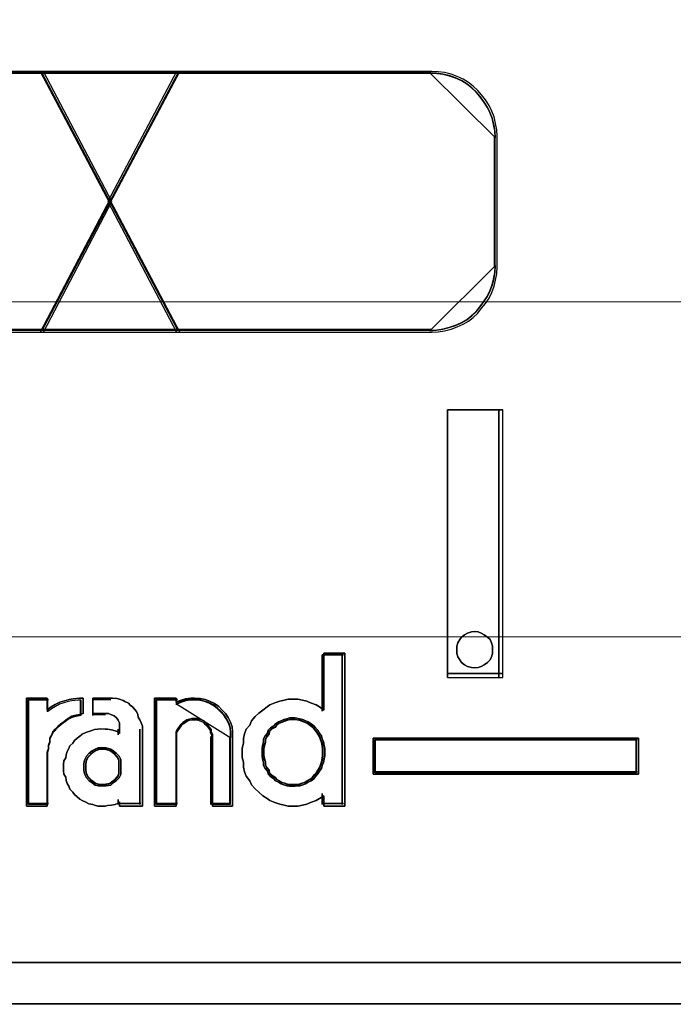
# Model space of a CAD drawing. Header units: millimetres. Extents: x -1290 to 1795, y -4192 to -1311.
# Tile 101 of 256: x 556.05 to 558.09, y -3258.2 to -3255.12. Entities that reach past the tile are written whole.
import ezdxf

# ---------------------------------------------------------------- set-up
doc = ezdxf.new("R2010")
doc.units = ezdxf.units.MM
doc.layers.add('45', color=7, linetype='Continuous')
doc.layers.add('Aparatura', color=7, linetype='Continuous', lineweight=13)

# ---------------------------------------------------------------- blocks, each defined once
blk = doc.blocks.new('*U25')
at = {"layer": '45', "color": 3}
for points in [[(118.757216, -130.631811), (122.757271, -130.631811), (122.757271, -130.631811), (123.825133, -128.590051), (122.757271, -126.554226), (118.757216, -126.554226)], [(118.777512, -130.601274), (122.737507, -130.601274), (122.737507, -130.601274), (123.794674, -128.590095), (122.737507, -126.584763), (118.777512, -126.584763)]]:
    blk.add_lwpolyline(points, dxfattribs=at)
for points in [[(122.705346, -126.554226), (123.79346, -128.621759), (124.887586, -126.554226), (122.705346, -126.554226)], [(124.887586, -126.554226), (122.705346, -126.554226), (123.79346, -128.621759), (124.887586, -126.554226)], [(123.79346, -128.621759), (124.887586, -126.554226), (122.705346, -126.554226), (123.79346, -128.621759)], [(124.887586, -126.554226), (122.705346, -126.554226), (123.79346, -128.621759), (124.887586, -126.554226)], [(124.887586, -126.554226), (122.705346, -126.554226), (123.79346, -128.621759), (124.887586, -126.554226)], [(124.887586, -126.554226), (122.705346, -126.554226), (123.79346, -128.621759), (124.887586, -126.554226)], [(123.762424, -128.590051), (124.836093, -130.631811), (128.829904, -130.631811), (128.930191, -130.625876), (129.030479, -130.60807), (129.130767, -130.584328), (129.225155, -130.548716), (129.319544, -130.507169), (129.402134, -130.459686), (129.478824, -130.400333), (129.549616, -130.335044), (129.608608, -130.257884), (129.667601, -130.180725), (129.726594, -130.09763), (129.767889, -130.008599), (129.803285, -129.913634), (129.826882, -129.818668), (129.844579, -129.717767), (129.850479, -129.610931), (129.850479, -127.569171), (129.844579, -127.46827), (129.826882, -127.367369), (129.803285, -127.266468), (129.767889, -127.177438), (129.726594, -127.088408), (129.667601, -126.999377), (129.608608, -126.922218), (129.549616, -126.850994), (129.478824, -126.785705), (129.402134, -126.726351), (129.319544, -126.672933), (129.225155, -126.631386), (129.130767, -126.595774), (129.030479, -126.572032), (128.930191, -126.560162), (128.829904, -126.554226), (124.836093, -126.554226), (123.762424, -128.590051)], [(128.816692, -126.577578), (118.769073, -126.577578), (128.816692, -126.577578)], [(122.728638, -126.577578), (124.864294, -130.608459), (122.728638, -126.577578)], [(124.864294, -126.577578), (122.728638, -130.608459), (124.864294, -126.577578)], [(122.735804, -126.584763), (123.793544, -128.591222), (124.857128, -126.584763), (122.735804, -126.584763)], [(124.857128, -126.584763), (122.735804, -126.584763), (123.793544, -128.591222), (124.857128, -126.584763)], [(123.792883, -128.590095), (124.855808, -130.601274), (128.809657, -130.601274), (128.908942, -130.595428), (129.008226, -130.577888), (129.10751, -130.554503), (129.200954, -130.519424), (129.294398, -130.478499), (129.376162, -130.431727), (129.452085, -130.373263), (129.522168, -130.308952), (129.58057, -130.232948), (129.638973, -130.156944), (129.697375, -130.075094), (129.738257, -129.987397), (129.773299, -129.893854), (129.79666, -129.800311), (129.81418, -129.700921), (129.820021, -129.595685), (129.820021, -127.584506), (129.81418, -127.485116), (129.79666, -127.385727), (129.773299, -127.286337), (129.738257, -127.19864), (129.697375, -127.110944), (129.638973, -127.023247), (129.58057, -126.947243), (129.522168, -126.877086), (129.452085, -126.812775), (129.376162, -126.75431), (129.294398, -126.701692), (129.200954, -126.660767), (129.10751, -126.625688), (129.008226, -126.602303), (128.908942, -126.59061), (128.809657, -126.584763), (124.855808, -126.584763), (123.792883, -128.590095)], [(129.827187, -127.59428), (129.821253, -127.493204), (129.80345, -127.392129), (129.779713, -127.291053), (129.744108, -127.201869), (129.702569, -127.112684), (129.643226, -127.0235), (129.583884, -126.946207), (129.524542, -126.874859), (129.453331, -126.809457), (129.376186, -126.750001), (129.293107, -126.69649), (129.19816, -126.654871), (129.103212, -126.619197), (129.002331, -126.595415), (128.901449, -126.583524), (128.800567, -126.577578), (129.827187, -127.59428)], [(129.811062, -129.604332), (129.811062, -127.576317), (129.811062, -129.604332)], [(124.887586, -130.631811), (123.79346, -128.558889), (122.705346, -130.631811), (124.887586, -130.631811)], [(124.887586, -130.631811), (123.79346, -128.558889), (122.705346, -130.631811), (124.887586, -130.631811)], [(124.887586, -130.631811), (123.79346, -128.558889), (122.705346, -130.631811), (124.887586, -130.631811)], [(124.887586, -130.631811), (123.79346, -128.558889), (122.705346, -130.631811), (124.887586, -130.631811)], [(124.887586, -130.631811), (123.79346, -128.558889), (122.705346, -130.631811), (124.887586, -130.631811)], [(124.887586, -130.631811), (123.79346, -128.558889), (122.705346, -130.631811), (124.887586, -130.631811)], [(124.857128, -130.601274), (123.793544, -128.589426), (122.735804, -130.601274), (124.857128, -130.601274)], [(124.857128, -130.601274), (123.793544, -128.589426), (122.735804, -130.601274), (124.857128, -130.601274)], [(124.857128, -130.601274), (123.793544, -128.589426), (122.735804, -130.601274), (124.857128, -130.601274)], [(124.857128, -130.601274), (123.793544, -128.589426), (122.735804, -130.601274), (124.857128, -130.601274)], [(124.857128, -130.601274), (123.793544, -128.589426), (122.735804, -130.601274), (124.857128, -130.601274)], [(124.857128, -130.601274), (123.793544, -128.589426), (122.735804, -130.601274), (124.857128, -130.601274)], [(128.800567, -130.608459), (128.901449, -130.602517), (129.002331, -130.58469), (129.103212, -130.56092), (129.19816, -130.525266), (129.293107, -130.483669), (129.376186, -130.43613), (129.453331, -130.376706), (129.524542, -130.31134), (129.583884, -130.234089), (129.643226, -130.156838), (129.702569, -130.073644), (129.744108, -129.984509), (129.779713, -129.88943), (129.80345, -129.794352), (129.821253, -129.693332), (129.827187, -129.586369), (128.800567, -130.608459)], [(128.816692, -130.592293), (118.769073, -130.592293), (128.816692, -130.592293)]]:
    blk.add_lwpolyline(points, close=True, dxfattribs=at)
at = {"layer": '45', "color": 1}
for points in [[(124.857128, -126.584763), (122.735804, -126.584763), (123.793544, -128.591222), (124.857128, -126.584763)], [(124.857128, -126.584763), (122.735804, -126.584763), (123.793544, -128.591222), (124.857128, -126.584763)], [(126.648409, -136.663763), (126.692105, -136.663763), (126.767012, -136.676191), (126.810708, -136.688618), (126.854404, -136.70726), (126.8981, -136.725902), (126.941796, -136.756972), (126.985492, -136.788041), (127.010461, -136.819111), (127.047915, -136.856394), (127.072884, -136.899892), (127.104095, -136.943389), (127.11658, -136.993101), (127.135306, -137.036598), (127.147791, -137.092523), (127.154033, -137.142235), (127.154033, -137.19816), (127.154033, -137.254085), (127.147791, -137.303797), (127.135306, -137.359722), (127.11658, -137.409433), (127.104095, -137.452931), (127.072884, -137.496428), (127.047915, -137.539926), (127.010461, -137.577209), (126.985492, -137.614493), (126.941796, -137.645562), (126.8981, -137.670418), (126.854404, -137.695274), (126.810708, -137.707701), (126.767012, -137.726343), (126.692105, -137.732557), (126.648409, -137.732557), (126.604713, -137.732557), (126.561017, -137.726343), (126.517321, -137.707701), (126.473625, -137.695274), (126.42993, -137.670418), (126.386234, -137.645562), (126.361265, -137.614493), (126.305084, -137.577209), (126.26763, -137.539926), (126.261388, -137.496428), (126.223934, -137.452931), (126.198965, -137.409433), (126.198965, -137.359722), (126.180239, -137.303797), (126.173996, -137.254085), (126.173996, -137.19816), (126.173996, -137.142235), (126.180239, -137.092523), (126.198965, -137.036598), (126.198965, -136.993101), (126.223934, -136.943389), (126.261388, -136.899892), (126.26763, -136.856394), (126.305084, -136.819111), (126.361265, -136.788041), (126.386234, -136.756972), (126.42993, -136.725902), (126.473625, -136.70726), (126.517321, -136.688618), (126.561017, -136.676191), (126.604713, -136.663763), (126.648409, -136.663763)], [(132.063176, -136.97991), (127.913696, -136.97991), (127.913696, -137.545743), (132.063176, -137.545743), (132.063176, -136.97991)], [(127.936988, -137.003262), (132.039885, -137.003262), (127.936988, -137.003262)], [(127.936988, -137.003262), (127.936988, -137.522391), (127.936988, -137.003262)], [(132.032718, -137.010447), (127.944155, -137.010447), (127.944155, -137.515206), (132.032718, -137.515206), (132.032718, -137.010447)], [(132.02376, -137.522391), (132.02376, -137.003262), (132.02376, -137.522391)], [(123.669869, -137.12541), (123.735427, -137.131939), (123.807542, -137.151524), (123.846877, -137.177638), (123.892768, -137.216809), (123.938658, -137.262508), (123.964882, -137.314736), (123.964882, -137.373492), (123.964882, -137.432248), (123.964882, -137.491004), (123.964882, -137.54976), (123.938658, -137.601988), (123.892768, -137.647687), (123.846877, -137.680329), (123.807542, -137.712972), (123.735427, -137.726029), (123.669869, -137.732557), (123.610867, -137.726029), (123.564976, -137.712972), (123.519085, -137.680329), (123.473194, -137.647687), (123.427303, -137.601988), (123.40108, -137.54976), (123.387968, -137.491004), (123.387968, -137.432248), (123.387968, -137.373492), (123.40108, -137.314736), (123.427303, -137.262508), (123.473194, -137.216809), (123.519085, -137.177638), (123.564976, -137.151524), (123.610867, -137.131939), (123.669869, -137.12541)], [(127.936988, -137.504428), (132.039885, -137.504428), (127.936988, -137.504428)]]:
    blk.add_lwpolyline(points, close=True, dxfattribs=at)
at = {"layer": '45', "color": 2}
for points in [[(123.793544, -128.591222), (124.857128, -126.584763), (122.735804, -126.584763), (123.793544, -128.591222)], [(124.857128, -126.584763), (122.735804, -126.584763), (123.793544, -128.591222), (124.857128, -126.584763)]]:
    blk.add_lwpolyline(points, close=True, dxfattribs=at)
at = {"layer": '45', "color": 7}
for points in [[(129.074691, -136.031468), (129.074691, -131.847901), (129.074691, -136.031468)], [(129.074691, -131.847901), (129.93827, -131.847901), (129.074691, -131.847901)], [(129.074691, -136.031468), (129.93827, -136.031468), (129.93827, -131.847901), (129.074691, -131.847901), (129.074691, -136.031468)], [(129.875562, -136.031468), (129.875562, -131.847901), (129.875562, -136.031468)], [(129.780604, -135.596765), (129.780604, -135.543962), (129.760875, -135.491159), (129.741145, -135.438357), (129.701687, -135.398755), (129.649075, -135.365753), (129.60304, -135.339352), (129.557005, -135.319551), (129.497817, -135.312951), (129.451782, -135.319551), (129.386018, -135.339352), (129.339983, -135.365753), (129.293948, -135.398755), (129.267642, -135.438357), (129.23476, -135.491159), (129.221607, -135.543962), (129.221607, -135.596765), (129.221607, -135.656168), (129.23476, -135.70897), (129.267642, -135.755173), (129.293948, -135.794775), (129.339983, -135.834377), (129.386018, -135.860778), (129.451782, -135.873979), (129.497817, -135.880579), (129.557005, -135.873979), (129.60304, -135.860778), (129.649075, -135.834377), (129.701687, -135.794775), (129.741145, -135.755173), (129.760875, -135.70897), (129.780604, -135.656168), (129.780604, -135.596765)], [(129.497817, -135.312951), (129.557005, -135.319551), (129.60304, -135.339352), (129.649075, -135.365753), (129.701687, -135.398755), (129.741145, -135.438357), (129.760875, -135.491159), (129.780604, -135.543962), (129.780604, -135.596765), (129.780604, -135.656168), (129.760875, -135.70897), (129.741145, -135.755173), (129.701687, -135.794775), (129.649075, -135.834377), (129.60304, -135.860778), (129.557005, -135.873979), (129.497817, -135.880579), (129.451782, -135.873979), (129.386018, -135.860778), (129.339983, -135.834377), (129.293948, -135.794775), (129.267642, -135.755173), (129.23476, -135.70897), (129.221607, -135.656168), (129.221607, -135.596765), (129.221607, -135.543962), (129.23476, -135.491159), (129.267642, -135.438357), (129.293948, -135.398755), (129.339983, -135.365753), (129.386018, -135.339352), (129.451782, -135.319551), (129.497817, -135.312951)], [(127.469365, -135.65245), (127.469365, -138.041519), (127.141003, -138.041519), (127.141003, -137.879447), (127.074114, -137.921466), (127.019387, -137.957482), (126.934257, -137.987495), (126.873449, -138.011506), (126.80656, -138.029514), (126.733591, -138.041519), (126.64846, -138.041519), (126.581571, -138.041519), (126.520764, -138.029514), (126.453875, -138.011506), (126.374825, -137.987495), (126.295775, -137.957482), (126.253209, -137.921466), (126.186321, -137.879447), (126.125513, -137.825423), (126.064705, -137.771399), (126.009978, -137.711372), (125.985655, -137.645342), (125.924847, -137.57331), (125.900524, -137.50728), (125.882282, -137.435248), (125.882282, -137.357213), (125.864039, -137.285181), (125.864039, -137.207146), (125.864039, -137.135114), (125.882282, -137.057079), (125.882282, -136.985047), (125.900524, -136.913014), (125.924847, -136.840982), (125.985655, -136.774952), (126.009978, -136.708923), (126.064705, -136.642893), (126.125513, -136.588869), (126.186321, -136.540848), (126.253209, -136.492826), (126.295775, -136.45681), (126.374825, -136.426797), (126.453875, -136.402786), (126.520764, -136.384778), (126.581571, -136.372772), (126.64846, -136.372772), (126.733591, -136.372772), (126.80656, -136.384778), (126.873449, -136.402786), (126.934257, -136.426797), (127.019387, -136.45681), (127.074114, -136.492826), (127.141003, -136.540848), (127.141003, -135.65245), (127.469365, -135.65245)], [(126.009978, -136.708923), (125.985655, -136.774952), (125.924847, -136.840982), (125.900524, -136.913014), (125.882282, -136.985047), (125.882282, -137.057079), (125.864039, -137.135114), (125.864039, -137.207146), (125.864039, -137.285181), (125.882282, -137.357213), (125.882282, -137.435248), (125.900524, -137.50728), (125.924847, -137.57331), (125.985655, -137.645342), (126.009978, -137.711372), (126.064705, -137.771399), (126.125513, -137.825423), (126.186321, -137.879447), (126.253209, -137.921466), (126.295775, -137.957482), (126.374825, -137.987495), (126.453875, -138.011506), (126.520764, -138.029514), (126.581571, -138.041519), (126.64846, -138.041519), (126.733591, -138.041519), (126.80656, -138.029514), (126.873449, -138.011506), (126.934257, -137.987495), (127.019387, -137.957482), (127.074114, -137.921466), (127.141003, -137.879447), (127.141003, -138.041519), (127.469365, -138.041519), (127.469365, -135.65245), (127.141003, -135.65245), (127.141003, -136.540848), (127.074114, -136.492826), (127.019387, -136.45681), (126.934257, -136.426797), (126.873449, -136.402786), (126.80656, -136.384778), (126.733591, -136.372772), (126.64846, -136.372772), (126.581571, -136.372772), (126.520764, -136.384778), (126.453875, -136.402786), (126.374825, -136.426797), (126.295775, -136.45681), (126.253209, -136.492826), (126.186321, -136.540848), (126.125513, -136.588869), (126.064705, -136.642893), (126.009978, -136.708923)], [(127.112825, -135.675802), (127.112825, -136.557782), (127.112825, -135.675802)], [(127.112825, -135.675802), (127.446074, -135.675802), (127.112825, -135.675802)], [(127.428157, -135.675802), (127.428157, -138.018168), (127.428157, -135.675802)], [(129.074691, -135.968597), (129.93827, -135.968597), (129.074691, -135.968597)], [(122.488556, -136.353004), (122.815628, -136.353004), (122.815628, -136.535218), (122.878527, -136.492701), (122.941426, -136.456259), (123.010614, -136.419816), (123.086093, -136.395521), (123.155281, -136.377299), (123.21818, -136.365152), (123.318818, -136.353004), (123.375426, -136.353004), (123.375426, -136.595956), (123.318818, -136.608104), (123.262209, -136.620251), (123.19931, -136.638473), (123.155281, -136.662768), (123.111252, -136.693137), (123.073513, -136.723506), (123.023194, -136.759948), (122.979165, -136.796391), (122.941426, -136.838908), (122.903687, -136.881424), (122.884817, -136.930015), (122.853368, -136.978605), (122.853368, -137.033269), (122.834498, -137.087933), (122.834498, -137.142598), (122.815628, -137.197262), (122.815628, -138.041519), (122.488556, -138.041519), (122.488556, -136.353004)], [(123.073513, -136.723506), (123.111252, -136.693137), (123.155281, -136.662768), (123.19931, -136.638473), (123.262209, -136.620251), (123.318818, -136.608104), (123.375426, -136.595956), (123.375426, -136.353004), (123.318818, -136.353004), (123.21818, -136.365152), (123.155281, -136.377299), (123.086093, -136.395521), (123.010614, -136.419816), (122.941426, -136.456259), (122.878527, -136.492701), (122.815628, -136.535218), (122.815628, -136.353004), (122.488556, -136.353004), (122.488556, -138.041519), (122.815628, -138.041519), (122.815628, -137.197262), (122.834498, -137.142598), (122.834498, -137.087933), (122.853368, -137.033269), (122.853368, -136.978605), (122.884817, -136.930015), (122.903687, -136.881424), (122.941426, -136.838908), (122.979165, -136.796391), (123.023194, -136.759948), (123.073513, -136.723506)], [(122.511847, -136.376356), (122.511847, -138.018168), (122.511847, -136.376356)], [(122.511847, -136.376356), (122.832554, -136.376356), (122.511847, -136.376356)], [(123.064402, -136.742044), (123.099473, -136.712805), (123.140389, -136.683567), (123.181305, -136.660177), (123.239756, -136.642634), (123.292362, -136.630938), (123.344968, -136.619243), (123.344968, -136.385337), (123.292362, -136.385337), (123.19884, -136.397033), (123.140389, -136.408728), (123.076092, -136.426271), (123.005951, -136.449661), (122.941654, -136.484747), (122.883203, -136.519833), (122.824752, -136.560767), (122.824752, -136.385337), (122.520805, -136.385337), (122.520805, -138.010983), (122.824752, -138.010983), (122.824752, -137.19816), (122.842287, -137.145531), (122.842287, -137.092902), (122.859823, -137.040274), (122.859823, -136.987645), (122.889048, -136.940864), (122.906584, -136.894082), (122.941654, -136.853149), (122.976725, -136.812215), (123.017641, -136.77713), (123.064402, -136.742044)], [(122.816429, -136.376356), (122.816429, -136.568559), (122.816429, -136.376356)], [(124.303505, -136.832834), (124.303505, -138.041519), (123.946778, -138.041519), (123.946778, -137.974708), (123.922176, -137.999003), (123.879123, -138.017224), (123.817618, -138.029372), (123.756114, -138.035446), (123.719211, -138.041519), (123.651556, -138.041519), (123.608502, -138.041519), (123.553148, -138.029372), (123.528546, -138.017224), (123.467042, -138.005077), (123.417838, -137.980782), (123.362484, -137.956486), (123.325581, -137.932191), (123.282528, -137.895748), (123.239474, -137.859306), (123.214872, -137.822863), (123.165669, -137.780346), (123.153368, -137.731756), (123.128766, -137.689239), (123.110314, -137.640649), (123.104164, -137.592059), (123.073412, -137.543468), (123.067261, -137.488804), (123.067261, -137.440214), (123.067261, -137.391623), (123.073412, -137.336959), (123.104164, -137.288369), (123.110314, -137.239778), (123.128766, -137.191188), (123.153368, -137.142598), (123.165669, -137.100081), (123.214872, -137.057565), (123.239474, -137.015048), (123.282528, -136.978605), (123.325581, -136.948236), (123.362484, -136.917867), (123.417838, -136.893572), (123.467042, -136.875351), (123.528546, -136.857129), (123.553148, -136.844982), (123.608502, -136.838908), (123.651556, -136.832834), (123.719211, -136.838908), (123.756114, -136.838908), (123.817618, -136.851055), (123.879123, -136.863203), (123.922176, -136.881424), (123.946778, -136.90572), (123.946778, -136.832834), (123.946778, -136.790317), (123.946778, -136.741727), (123.922176, -136.699211), (123.897574, -136.662768), (123.860672, -136.632399), (123.817618, -136.614177), (123.774565, -136.595956), (123.719211, -136.595956), (123.528546, -136.595956), (123.528546, -136.353004), (123.805317, -136.353004), (123.83607, -136.353004), (123.903725, -136.359078), (123.946778, -136.371226), (124.002132, -136.389447), (124.026734, -136.407668), (124.088239, -136.431963), (124.112841, -136.462332), (124.149744, -136.492701), (124.180496, -136.529144), (124.211248, -136.565587), (124.2297, -136.608104), (124.23585, -136.65062), (124.260452, -136.693137), (124.285054, -136.741727), (124.303505, -136.790317), (124.303505, -136.832834)], [(124.112841, -136.462332), (124.088239, -136.431963), (124.026734, -136.407668), (124.002132, -136.389447), (123.946778, -136.371226), (123.903725, -136.359078), (123.83607, -136.353004), (123.805317, -136.353004), (123.528546, -136.353004), (123.528546, -136.595956), (123.719211, -136.595956), (123.774565, -136.595956), (123.817618, -136.614177), (123.860672, -136.632399), (123.897574, -136.662768), (123.922176, -136.699211), (123.946778, -136.741727), (123.946778, -136.790317), (123.946778, -136.832834), (123.946778, -136.90572), (123.922176, -136.881424), (123.879123, -136.863203), (123.817618, -136.851055), (123.756114, -136.838908), (123.719211, -136.838908), (123.651556, -136.832834), (123.608502, -136.838908), (123.553148, -136.844982), (123.528546, -136.857129), (123.467042, -136.875351), (123.417838, -136.893572), (123.362484, -136.917867), (123.325581, -136.948236), (123.282528, -136.978605), (123.239474, -137.015048), (123.214872, -137.057565), (123.165669, -137.100081), (123.153368, -137.142598), (123.128766, -137.191188), (123.110314, -137.239778), (123.104164, -137.288369), (123.073412, -137.336959), (123.067261, -137.391623), (123.067261, -137.440214), (123.067261, -137.488804), (123.073412, -137.543468), (123.104164, -137.592059), (123.110314, -137.640649), (123.128766, -137.689239), (123.153368, -137.731756), (123.165669, -137.780346), (123.214872, -137.822863), (123.239474, -137.859306), (123.282528, -137.895748), (123.325581, -137.932191), (123.362484, -137.956486), (123.417838, -137.980782), (123.467042, -138.005077), (123.528546, -138.017224), (123.553148, -138.029372), (123.608502, -138.041519), (123.651556, -138.041519), (123.719211, -138.041519), (123.756114, -138.035446), (123.817618, -138.029372), (123.879123, -138.017224), (123.922176, -137.999003), (123.946778, -137.974708), (123.946778, -138.041519), (124.303505, -138.041519), (124.303505, -136.832834), (124.303505, -136.790317), (124.285054, -136.741727), (124.260452, -136.693137), (124.23585, -136.65062), (124.2297, -136.608104), (124.211248, -136.565587), (124.180496, -136.529144), (124.149744, -136.492701), (124.112841, -136.462332)], [(123.33601, -136.376356), (123.33601, -136.627837), (123.33601, -136.376356)], [(123.527717, -136.376356), (123.527717, -136.627837), (123.527717, -136.376356)], [(123.807216, -136.376356), (123.527717, -136.376356), (123.807216, -136.376356)], [(124.830551, -136.419816), (124.892174, -136.389447), (124.978445, -136.365152), (125.058553, -136.353004), (125.120176, -136.353004), (125.206447, -136.359078), (125.286555, -136.377299), (125.35434, -136.401595), (125.428286, -136.438037), (125.496071, -136.486628), (125.545369, -136.535218), (125.600829, -136.595956), (125.643964, -136.656694), (125.680937, -136.72958), (125.705586, -136.802465), (125.711749, -136.875351), (125.711749, -136.95431), (125.711749, -138.041519), (125.397475, -138.041519), (125.397475, -136.95431), (125.397475, -136.917867), (125.378989, -136.881424), (125.378989, -136.844982), (125.35434, -136.814613), (125.335853, -136.784244), (125.311204, -136.759948), (125.286555, -136.735653), (125.261907, -136.711358), (125.224933, -136.693137), (125.181798, -136.680989), (125.163311, -136.674915), (125.114013, -136.674915), (125.07704, -136.674915), (125.040067, -136.680989), (124.996931, -136.693137), (124.978445, -136.711358), (124.935309, -136.735653), (124.91066, -136.759948), (124.892174, -136.784244), (124.873687, -136.814613), (124.849038, -136.844982), (124.830551, -136.881424), (124.830551, -136.917867), (124.830551, -136.95431), (124.830551, -138.041519), (124.491629, -138.041519), (124.491629, -136.353004), (124.830551, -136.353004), (124.830551, -136.419816)], [(125.643964, -136.656694), (125.600829, -136.595956), (125.545369, -136.535218), (125.496071, -136.486628), (125.428286, -136.438037), (125.35434, -136.401595), (125.286555, -136.377299), (125.206447, -136.359078), (125.120176, -136.353004), (125.058553, -136.353004), (124.978445, -136.365152), (124.892174, -136.389447), (124.830551, -136.419816), (124.830551, -136.353004), (124.491629, -136.353004), (124.491629, -138.041519), (124.830551, -138.041519), (124.830551, -136.95431), (124.830551, -136.917867), (124.830551, -136.881424), (124.849038, -136.844982), (124.873687, -136.814613), (124.892174, -136.784244), (124.91066, -136.759948), (124.935309, -136.735653), (124.978445, -136.711358), (124.996931, -136.693137), (125.040067, -136.680989), (125.07704, -136.674915), (125.114013, -136.674915), (125.163311, -136.674915), (125.181798, -136.680989), (125.224933, -136.693137), (125.261907, -136.711358), (125.286555, -136.735653), (125.311204, -136.759948), (125.335853, -136.784244), (125.35434, -136.814613), (125.378989, -136.844982), (125.378989, -136.881424), (125.397475, -136.917867), (125.397475, -136.95431), (125.397475, -138.041519), (125.711749, -138.041519), (125.711749, -136.95431), (125.711749, -136.875351), (125.705586, -136.802465), (125.680937, -136.72958), (125.643964, -136.656694)], [(124.514921, -136.376356), (124.514921, -138.018168), (124.514921, -136.376356)], [(124.514921, -136.376356), (124.853544, -136.376356), (124.514921, -136.376356)], [(125.615198, -136.67772), (125.574279, -136.619243), (125.52167, -136.560767), (125.474906, -136.513986), (125.410605, -136.467204), (125.340459, -136.432119), (125.276158, -136.408728), (125.200167, -136.391185), (125.11833, -136.385337), (125.059875, -136.385337), (124.983883, -136.397033), (124.902046, -136.420423), (124.843591, -136.449661), (124.843591, -136.385337), (124.522088, -136.385337), (124.522088, -138.010983), (124.843591, -138.010983), (124.843591, -136.964254), (124.843591, -136.929168), (124.843591, -136.894082), (124.861127, -136.858997), (124.884509, -136.829758), (124.902046, -136.80052), (124.919582, -136.77713), (124.942964, -136.753739), (124.983883, -136.730348), (125.001419, -136.712805), (125.042338, -136.70111), (125.077411, -136.695263), (125.112484, -136.695263), (125.159248, -136.695263), (125.176785, -136.70111), (125.217703, -136.712805), (125.252776, -136.730348), (125.276158, -136.753739), (125.29954, -136.77713), (125.322923, -136.80052), (125.340459, -136.829758), (125.363841, -136.858997), (125.363841, -136.894082), (125.381378, -136.929168), (125.381378, -136.964254), (125.381378, -138.010983), (125.679499, -138.010983), (125.679499, -136.964254), (125.679499, -136.888235), (125.673653, -136.818063), (125.650271, -136.747891), (125.615198, -136.67772)], [(125.688457, -136.972725), (125.688457, -136.894414), (125.682493, -136.822127), (125.658638, -136.74984), (125.622855, -136.677553), (125.581108, -136.617313), (125.527433, -136.557074), (125.479723, -136.508882), (125.41412, -136.460691), (125.342554, -136.424547), (125.276952, -136.400452), (125.199422, -136.38238), (125.115928, -136.376356), (125.05629, -136.376356), (124.97876, -136.388404), (124.895266, -136.4125), (124.835628, -136.442619), (125.688457, -136.972725)], [(124.835628, -136.376356), (124.835628, -136.458985), (124.835628, -136.376356)], [(123.527717, -136.61167), (123.726591, -136.61167), (123.527717, -136.61167)], [(127.154033, -137.19816), (127.154033, -137.142235), (127.147791, -137.092523), (127.135306, -137.036598), (127.11658, -136.993101), (127.104095, -136.943389), (127.072884, -136.899892), (127.047915, -136.856394), (127.010461, -136.819111), (126.985492, -136.788041), (126.941796, -136.756972), (126.8981, -136.725902), (126.854404, -136.70726), (126.810708, -136.688618), (126.767012, -136.676191), (126.692105, -136.663763), (126.648409, -136.663763), (126.604713, -136.663763), (126.561017, -136.676191), (126.517321, -136.688618), (126.473625, -136.70726), (126.42993, -136.725902), (126.386234, -136.756972), (126.361265, -136.788041), (126.305084, -136.819111), (126.26763, -136.856394), (126.261388, -136.899892), (126.223934, -136.943389), (126.198965, -136.993101), (126.198965, -137.036598), (126.180239, -137.092523), (126.173996, -137.142235), (126.173996, -137.19816), (126.173996, -137.254085), (126.180239, -137.303797), (126.198965, -137.359722), (126.198965, -137.409433), (126.223934, -137.452931), (126.261388, -137.496428), (126.26763, -137.539926), (126.305084, -137.577209), (126.361265, -137.614493), (126.386234, -137.645562), (126.42993, -137.670418), (126.473625, -137.695274), (126.517321, -137.707701), (126.561017, -137.726343), (126.604713, -137.732557), (126.648409, -137.732557), (126.692105, -137.732557), (126.767012, -137.726343), (126.810708, -137.707701), (126.854404, -137.695274), (126.8981, -137.670418), (126.941796, -137.645562), (126.985492, -137.614493), (127.010461, -137.577209), (127.047915, -137.539926), (127.072884, -137.496428), (127.104095, -137.452931), (127.11658, -137.409433), (127.135306, -137.359722), (127.147791, -137.303797), (127.154033, -137.254085), (127.154033, -137.19816)], [(126.648409, -136.663763), (126.692105, -136.663763), (126.767012, -136.676191), (126.810708, -136.688618), (126.854404, -136.70726), (126.8981, -136.725902), (126.941796, -136.756972), (126.985492, -136.788041), (127.010461, -136.819111), (127.047915, -136.856394), (127.072884, -136.899892), (127.104095, -136.943389), (127.11658, -136.993101), (127.135306, -137.036598), (127.147791, -137.092523), (127.154033, -137.142235), (127.154033, -137.19816), (127.154033, -137.254085), (127.147791, -137.303797), (127.135306, -137.359722), (127.11658, -137.409433), (127.104095, -137.452931), (127.072884, -137.496428), (127.047915, -137.539926), (127.010461, -137.577209), (126.985492, -137.614493), (126.941796, -137.645562), (126.8981, -137.670418), (126.854404, -137.695274), (126.810708, -137.707701), (126.767012, -137.726343), (126.692105, -137.732557), (126.648409, -137.732557), (126.604713, -137.732557), (126.561017, -137.726343), (126.517321, -137.707701), (126.473625, -137.695274), (126.42993, -137.670418), (126.386234, -137.645562), (126.361265, -137.614493), (126.305084, -137.577209), (126.26763, -137.539926), (126.261388, -137.496428), (126.223934, -137.452931), (126.198965, -137.409433), (126.198965, -137.359722), (126.180239, -137.303797), (126.173996, -137.254085), (126.173996, -137.19816), (126.173996, -137.142235), (126.180239, -137.092523), (126.198965, -137.036598), (126.198965, -136.993101), (126.223934, -136.943389), (126.261388, -136.899892), (126.26763, -136.856394), (126.305084, -136.819111), (126.361265, -136.788041), (126.386234, -136.756972), (126.42993, -136.725902), (126.473625, -136.70726), (126.517321, -136.688618), (126.561017, -136.676191), (126.604713, -136.663763), (126.648409, -136.663763)], [(126.8981, -136.725902), (126.941796, -136.756972), (126.985492, -136.788041), (127.010461, -136.819111), (127.047915, -136.856394), (127.072884, -136.899892), (127.104095, -136.943389), (127.11658, -136.993101), (127.135306, -137.036598), (127.147791, -137.092523), (127.154033, -137.142235), (127.154033, -137.19816), (127.154033, -137.254085), (127.147791, -137.303797), (127.135306, -137.359722), (127.11658, -137.409433), (127.104095, -137.452931), (127.072884, -137.496428), (127.047915, -137.539926), (127.010461, -137.577209), (126.985492, -137.614493), (126.941796, -137.645562), (126.8981, -137.670418), (126.854404, -137.695274), (126.810708, -137.707701), (126.767012, -137.726343), (126.692105, -137.732557), (126.648409, -137.732557), (126.604713, -137.732557), (126.561017, -137.726343), (126.517321, -137.707701), (126.473625, -137.695274), (126.42993, -137.670418), (126.386234, -137.645562), (126.361265, -137.614493), (126.305084, -137.577209), (126.26763, -137.539926), (126.261388, -137.496428), (126.223934, -137.452931), (126.198965, -137.409433), (126.198965, -137.359722), (126.180239, -137.303797), (126.173996, -137.254085), (126.173996, -137.19816), (126.173996, -137.142235), (126.180239, -137.092523), (126.198965, -137.036598), (126.198965, -136.993101), (126.223934, -136.943389), (126.261388, -136.899892), (126.26763, -136.856394), (126.305084, -136.819111), (126.361265, -136.788041), (126.386234, -136.756972), (126.42993, -136.725902), (126.473625, -136.70726), (126.517321, -136.688618), (126.561017, -136.676191), (126.604713, -136.663763), (126.648409, -136.663763), (126.692105, -136.663763), (126.767012, -136.676191), (126.810708, -136.688618), (126.854404, -136.70726), (126.8981, -136.725902)], [(126.649151, -137.709205), (126.69077, -137.709205), (126.762117, -137.703263), (126.803736, -137.685436), (126.845355, -137.673551), (126.886974, -137.649781), (126.928592, -137.626012), (126.970211, -137.5963), (126.993994, -137.560646), (127.029667, -137.524991), (127.053449, -137.483395), (127.083177, -137.441798), (127.095068, -137.400201), (127.112905, -137.352662), (127.124796, -137.299181), (127.130742, -137.251641), (127.130742, -137.19816), (127.130742, -137.144678), (127.124796, -137.097139), (127.112905, -137.043658), (127.095068, -137.002061), (127.083177, -136.954522), (127.053449, -136.912925), (127.029667, -136.871329), (126.993994, -136.835674), (126.970211, -136.805962), (126.928592, -136.77625), (126.886974, -136.746538), (126.845355, -136.728711), (126.803736, -136.710884), (126.762117, -136.698999), (126.69077, -136.687115), (126.649151, -136.687115), (126.607532, -136.687115), (126.565913, -136.698999), (126.524294, -136.710884), (126.482675, -136.728711), (126.441056, -136.746538), (126.399437, -136.77625), (126.375655, -136.805962), (126.322145, -136.835674), (126.286471, -136.871329), (126.280526, -136.912925), (126.244852, -136.954522), (126.22107, -137.002061), (126.22107, -137.043658), (126.203233, -137.097139), (126.197288, -137.144678), (126.197288, -137.19816), (126.197288, -137.251641), (126.203233, -137.299181), (126.22107, -137.352662), (126.22107, -137.400201), (126.244852, -137.441798), (126.280526, -137.483395), (126.286471, -137.524991), (126.322145, -137.560646), (126.375655, -137.5963), (126.399437, -137.626012), (126.441056, -137.649781), (126.482675, -137.673551), (126.524294, -137.685436), (126.565913, -137.703263), (126.607532, -137.709205), (126.649151, -137.709205)], [(127.121783, -137.19816), (127.121783, -137.14543), (127.115941, -137.09856), (127.104255, -137.04583), (127.086726, -137.004818), (127.075041, -136.957948), (127.045826, -136.916936), (127.022455, -136.875924), (126.987398, -136.840771), (126.964026, -136.811477), (126.923126, -136.782182), (126.882226, -136.752888), (126.841326, -136.735312), (126.800426, -136.717735), (126.759526, -136.706017), (126.689412, -136.6943), (126.648512, -136.6943), (126.607612, -136.6943), (126.566712, -136.706017), (126.525812, -136.717735), (126.484912, -136.735312), (126.444012, -136.752888), (126.403112, -136.782182), (126.37974, -136.811477), (126.327155, -136.840771), (126.292097, -136.875924), (126.286255, -136.916936), (126.251197, -136.957948), (126.227826, -137.004818), (126.227826, -137.04583), (126.210297, -137.09856), (126.204454, -137.14543), (126.204454, -137.19816), (126.204454, -137.25089), (126.210297, -137.29776), (126.227826, -137.35049), (126.227826, -137.39736), (126.251197, -137.438372), (126.286255, -137.479384), (126.292097, -137.520396), (126.327155, -137.555549), (126.37974, -137.590702), (126.403112, -137.619996), (126.444012, -137.643432), (126.484912, -137.666867), (126.525812, -137.678585), (126.566712, -137.696161), (126.607612, -137.70202), (126.648512, -137.70202), (126.689412, -137.70202), (126.759526, -137.696161), (126.800426, -137.678585), (126.841326, -137.666867), (126.882226, -137.643432), (126.923126, -137.619996), (126.964026, -137.590702), (126.987398, -137.555549), (127.022455, -137.520396), (127.045826, -137.479384), (127.075041, -137.438372), (127.086726, -137.39736), (127.104255, -137.35049), (127.115941, -137.29776), (127.121783, -137.25089), (127.121783, -137.19816)], [(123.925465, -136.838003), (123.925465, -136.926022), (123.925465, -136.838003)], [(124.264089, -136.838003), (124.264089, -138.018168), (124.264089, -136.838003)], [(124.835628, -136.956559), (124.835628, -138.018168), (124.835628, -136.956559)], [(125.373125, -136.956559), (125.373125, -138.018168), (125.373125, -136.956559)], [(125.67054, -136.956559), (125.67054, -138.018168), (125.67054, -136.956559)], [(127.913696, -136.97991), (132.063176, -136.97991), (132.063176, -137.545743), (127.913696, -137.545743), (127.913696, -136.97991)], [(123.964882, -137.432248), (123.964882, -137.373492), (123.964882, -137.314736), (123.938658, -137.262508), (123.892768, -137.216809), (123.846877, -137.177638), (123.807542, -137.151524), (123.735427, -137.131939), (123.669869, -137.12541), (123.610867, -137.131939), (123.564976, -137.151524), (123.519085, -137.177638), (123.473194, -137.216809), (123.427303, -137.262508), (123.40108, -137.314736), (123.387968, -137.373492), (123.387968, -137.432248), (123.387968, -137.491004), (123.40108, -137.54976), (123.427303, -137.601988), (123.473194, -137.647687), (123.519085, -137.680329), (123.564976, -137.712972), (123.610867, -137.726029), (123.669869, -137.732557), (123.735427, -137.726029), (123.807542, -137.712972), (123.846877, -137.680329), (123.892768, -137.647687), (123.938658, -137.601988), (123.964882, -137.54976), (123.964882, -137.491004), (123.964882, -137.432248)], [(123.669869, -137.12541), (123.735427, -137.131939), (123.807542, -137.151524), (123.846877, -137.177638), (123.892768, -137.216809), (123.938658, -137.262508), (123.964882, -137.314736), (123.964882, -137.373492), (123.964882, -137.432248), (123.964882, -137.491004), (123.964882, -137.54976), (123.938658, -137.601988), (123.892768, -137.647687), (123.846877, -137.680329), (123.807542, -137.712972), (123.735427, -137.726029), (123.669869, -137.732557), (123.610867, -137.726029), (123.564976, -137.712972), (123.519085, -137.680329), (123.473194, -137.647687), (123.427303, -137.601988), (123.40108, -137.54976), (123.387968, -137.491004), (123.387968, -137.432248), (123.387968, -137.373492), (123.40108, -137.314736), (123.427303, -137.262508), (123.473194, -137.216809), (123.519085, -137.177638), (123.564976, -137.151524), (123.610867, -137.131939), (123.669869, -137.12541)], [(123.964882, -137.314736), (123.964882, -137.373492), (123.964882, -137.432248), (123.964882, -137.491004), (123.964882, -137.54976), (123.938658, -137.601988), (123.892768, -137.647687), (123.846877, -137.680329), (123.807542, -137.712972), (123.735427, -137.726029), (123.669869, -137.732557), (123.610867, -137.726029), (123.564976, -137.712972), (123.519085, -137.680329), (123.473194, -137.647687), (123.427303, -137.601988), (123.40108, -137.54976), (123.387968, -137.491004), (123.387968, -137.432248), (123.387968, -137.373492), (123.40108, -137.314736), (123.427303, -137.262508), (123.473194, -137.216809), (123.519085, -137.177638), (123.564976, -137.151524), (123.610867, -137.131939), (123.669869, -137.12541), (123.735427, -137.131939), (123.807542, -137.151524), (123.846877, -137.177638), (123.892768, -137.216809), (123.938658, -137.262508), (123.964882, -137.314736)], [(123.94159, -137.431997), (123.94159, -137.37776), (123.94159, -137.323524), (123.917484, -137.275314), (123.875299, -137.23313), (123.833114, -137.196972), (123.796955, -137.172867), (123.730663, -137.154788), (123.670398, -137.148762), (123.61616, -137.154788), (123.573975, -137.172867), (123.531789, -137.196972), (123.489604, -137.23313), (123.447418, -137.275314), (123.423312, -137.323524), (123.41126, -137.37776), (123.41126, -137.431997), (123.41126, -137.486233), (123.423312, -137.54047), (123.447418, -137.58868), (123.489604, -137.630864), (123.531789, -137.660995), (123.573975, -137.691126), (123.61616, -137.703179), (123.670398, -137.709205), (123.730663, -137.703179), (123.796955, -137.691126), (123.833114, -137.660995), (123.875299, -137.630864), (123.917484, -137.58868), (123.94159, -137.54047), (123.94159, -137.486233), (123.94159, -137.431997)], [(123.934424, -137.431919), (123.934424, -137.379074), (123.934424, -137.326228), (123.910969, -137.279254), (123.869924, -137.238152), (123.828879, -137.202921), (123.793697, -137.179434), (123.729197, -137.161819), (123.670561, -137.155947), (123.617789, -137.161819), (123.576744, -137.179434), (123.535698, -137.202921), (123.494653, -137.238152), (123.453608, -137.279254), (123.430153, -137.326228), (123.418426, -137.379074), (123.418426, -137.431919), (123.418426, -137.484765), (123.430153, -137.537611), (123.453608, -137.584585), (123.494653, -137.625687), (123.535698, -137.655046), (123.576744, -137.684405), (123.617789, -137.696148), (123.670561, -137.70202), (123.729197, -137.696148), (123.793697, -137.684405), (123.828879, -137.655046), (123.869924, -137.625687), (123.910969, -137.584585), (123.934424, -137.537611), (123.934424, -137.484765), (123.934424, -137.431919)], [(122.816429, -137.190077), (122.816429, -138.018168), (122.816429, -137.190077)], [(123.925465, -137.937335), (123.925465, -138.018168), (123.925465, -137.937335)], [(127.112825, -137.843927), (127.112825, -138.018168), (127.112825, -137.843927)], [(122.511847, -138.002001), (122.832554, -138.002001), (122.511847, -138.002001)], [(123.925465, -138.002001), (124.280214, -138.002001), (123.925465, -138.002001)], [(124.514921, -138.002001), (124.853544, -138.002001), (124.514921, -138.002001)], [(125.373125, -138.002001), (125.688457, -138.002001), (125.373125, -138.002001)], [(127.112825, -138.002001), (127.446074, -138.002001), (127.112825, -138.002001)], [(114.995841, -140.48807), (133.005589, -140.48807), (114.995841, -140.48807)]]:
    blk.add_lwpolyline(points, close=True, dxfattribs=at)

msp = doc.modelspace()

# ---------------------------------------------------------------- linework, layer by layer
at = {"layer": 'Aparatura', "lineweight": 13}
for points in [[(594.0574, -3258.2025), (529.2552, -3258.2025), (529.2552, -3248.9261), (594.0574, -3248.9261), (594.0574, -3258.2025)], [(594.0864, -3258.2007), (529.2585, -3258.2007), (529.2585, -3248.9279), (594.0864, -3248.9279), (594.0864, -3258.2007)], [(528.9124, -3250.0538), (528.9124, -3251.2907), (527.8914, -3251.2907), (527.8914, -3255.8121), (528.9124, -3255.8121), (528.9124, -3257.0532), (594.3705, -3257.0532), (594.3705, -3255.8121), (595.3914, -3255.8121), (595.3914, -3251.2907), (594.3705, -3251.2907), (594.3705, -3250.0538), (528.9124, -3250.0538)], [(528.9124, -3250.0538), (528.9124, -3251.2907), (527.8914, -3251.2907), (527.8914, -3255.8121), (528.9124, -3255.8121), (528.9124, -3257.0532), (594.3705, -3257.0532), (594.3705, -3255.8121), (595.3914, -3255.8121), (595.3914, -3251.2907), (594.3705, -3251.2907), (594.3705, -3250.0538), (528.9124, -3250.0538)], [(594.3705, -3256.006), (528.9123, -3256.006), (528.9123, -3257.0532), (594.3705, -3257.0532), (594.3705, -3256.006)], [(594.0574, -3258.2022), (529.2552, -3258.2022), (594.0574, -3258.2022)], [(594.0864, -3258.2004), (529.2585, -3258.2004), (594.0864, -3258.2004)]]:
    msp.add_lwpolyline(points, close=True, dxfattribs=at)

# ---------------------------------------------------------------- block references
at = {"layer": 'Aparatura', "lineweight": 13, "xscale": 0.2, "yscale": 0.2, "zscale": 0.2}
msp.add_blockref('*U25', (531.5713, -3229.9741), dxfattribs=at)

doc.saveas('drawing.dxf')
